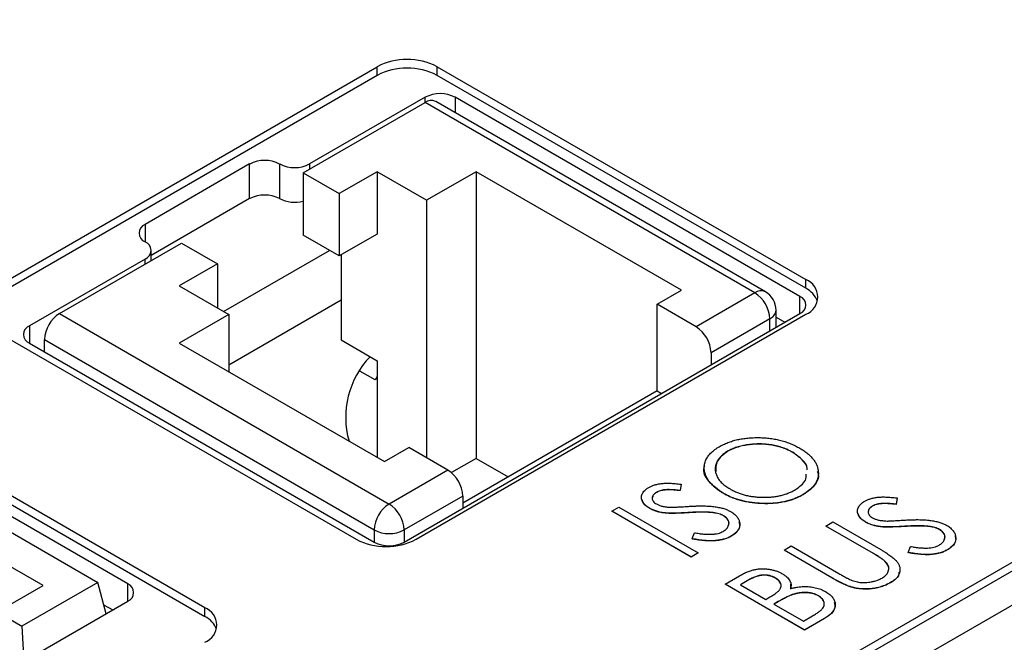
# Model space of a CAD drawing. Header units: millimetres. Extents: x 0 to 420, y 0 to 297.
# Tile 40 of 43: x 354 to 366, y 252 to 260. Entities that reach past the tile are written whole.
import ezdxf

# ---------------------------------------------------------------- set-up
doc = ezdxf.new("R2010")
doc.units = ezdxf.units.MM

msp = doc.modelspace()

# ---------------------------------------------------------------- linework, layer by layer
at = {"color": 7, "linetype": 'Continuous', "lineweight": 25}
for p, q in [((348.125, 242.939), (389.986, 267.105)), ((348.125, 242.837), (389.986, 267.003)), ((390.764, 267.044), (359.156, 248.797)), ((353.994, 256.492), (358.591, 259.145)), ((358.591, 259.043), (358.591, 259.145)), ((359.298, 259.145), (363.646, 256.635)), ((359.298, 259.043), (359.298, 259.145)), ((358.591, 259.043), (353.994, 256.39)), ((363.646, 256.533), (359.298, 259.043)), ((359.157, 258.785), (357.794, 257.999)), ((363.17, 256.492), (359.281, 258.737)), ((363.577, 256.438), (359.511, 258.785)), ((357.717, 257.894), (359.156, 258.725)), ((363.045, 256.479), (359.156, 258.725)), ((357.087, 257.999), (355.853, 257.286)), ((357.087, 257.59), (357.087, 257.999)), ((357.441, 257.59), (357.441, 257.999)), ((357.717, 257.894), (358.141, 257.649)), ((357.717, 257.894), (357.717, 257.159)), ((358.59, 257.908), (358.141, 257.649)), ((359.174, 257.571), (358.59, 257.908)), ((358.59, 257.908), (358.59, 257.173)), ((359.757, 257.908), (359.174, 257.571)), ((362.179, 256.51), (359.757, 257.908)), ((359.757, 257.908), (359.757, 254.528)), ((357.087, 257.59), (355.927, 256.92)), ((358.141, 257.649), (358.141, 256.914)), ((359.174, 257.571), (359.174, 254.534)), ((358.141, 256.914), (357.717, 257.159)), ((358.59, 257.173), (358.141, 256.914)), ((354.843, 256.234), (356.282, 257.065)), ((356.282, 257.065), (356.706, 256.82)), ((355.853, 256.878), (354.49, 256.091)), ((355.927, 256.86), (355.927, 256.98)), ((356.78, 256.259), (358.028, 256.979)), ((358.166, 256.928), (358.166, 255.924)), ((356.706, 256.82), (356.257, 256.561)), ((356.706, 256.82), (356.706, 256.302)), ((356.257, 256.561), (356.84, 256.224)), ((363.646, 256.533), (363.646, 256.635)), ((361.893, 256.345), (362.179, 256.51)), ((363.045, 256.479), (362.352, 256.079)), ((356.84, 255.63), (358.166, 256.395)), ((362.352, 256.079), (361.893, 256.345)), ((361.893, 255.324), (361.893, 256.345)), ((354.843, 256.234), (358.732, 253.989)), ((356.84, 256.224), (356.257, 255.887)), ((356.84, 256.224), (356.84, 255.551)), ((358.91, 253.54), (363.577, 256.234)), ((359.05, 253.573), (363.646, 256.227)), ((363.295, 256.071), (363.295, 256.275)), ((363.295, 256.193), (363.4, 256.132)), ((353.994, 256.084), (358.343, 253.573)), ((363.222, 256.173), (362.529, 255.773)), ((354.49, 255.887), (358.556, 253.54)), ((354.666, 255.928), (358.555, 253.683)), ((354.666, 255.786), (354.666, 255.928)), ((356.257, 255.887), (358.679, 254.489)), ((358.166, 255.924), (358.59, 255.679)), ((362.529, 255.773), (362.529, 255.629)), ((358.59, 255.679), (358.59, 254.54)), ((358.566, 255.452), (358.388, 255.554)), ((361.893, 255.324), (359.601, 254.001)), ((361.893, 255.324), (361.946, 255.293)), ((356.558, 252.767), (352.598, 255.053)), ((352.598, 254.951), (356.558, 252.665)), ((355.649, 253.047), (352.608, 254.802)), ((352.431, 254.718), (355.295, 253.065)), ((358.679, 254.489), (358.965, 254.655)), ((359.425, 254.389), (358.965, 254.655)), ((362.724, 254.611), (362.724, 254.609)), ((363.493, 254.599), (363.493, 254.597)), ((359.757, 254.528), (359.466, 254.36)), ((359.757, 254.528), (360.135, 254.309)), ((359.425, 254.389), (358.732, 253.989)), ((354.65, 253.029), (352.562, 254.234)), ((362.176, 254.223), (362.163, 254.149)), ((362.176, 254.221), (362.163, 254.147)), ((362.176, 254.223), (362.176, 254.221)), ((361.885, 254.127), (361.885, 254.125)), ((362.163, 254.149), (362.163, 254.147)), ((362.67, 254.118), (362.67, 254.116)), ((363.615, 254.101), (363.615, 254.099)), ((359.601, 254.083), (358.909, 253.683)), ((359.601, 254.083), (359.601, 253.939)), ((364.724, 254.061), (364.711, 253.987)), ((364.724, 254.059), (364.711, 253.985)), ((364.711, 253.987), (364.711, 253.985)), ((364.724, 254.061), (364.724, 254.059)), ((361.359, 253.906), (361.442, 253.954)), ((362.294, 253.366), (361.359, 253.906)), ((361.359, 253.906), (361.359, 253.904)), ((362.294, 253.364), (361.359, 253.904)), ((361.442, 253.954), (362.378, 253.414)), ((361.805, 253.939), (361.805, 253.937)), ((361.993, 253.884), (361.993, 253.882)), ((362.256, 253.888), (362.256, 253.886)), ((362.554, 253.888), (362.554, 253.886)), ((364.432, 253.965), (364.432, 253.963)), ((362.675, 253.852), (362.675, 253.85)), ((363.882, 253.73), (363.966, 253.778)), ((363.966, 253.778), (364.531, 253.452)), ((364.352, 253.777), (364.352, 253.775)), ((362.305, 253.581), (362.332, 253.651)), ((364.443, 253.406), (363.882, 253.73)), ((363.882, 253.73), (363.882, 253.728)), ((364.443, 253.404), (363.882, 253.728)), ((364.541, 253.721), (364.541, 253.719)), ((364.803, 253.726), (364.803, 253.724)), ((365.101, 253.726), (365.101, 253.724)), ((365.223, 253.69), (365.223, 253.688)), ((362.305, 253.581), (362.305, 253.579)), ((362.77, 253.613), (362.77, 253.611)), ((362.378, 253.414), (362.294, 253.366)), ((362.378, 253.412), (362.294, 253.364)), ((362.378, 253.414), (362.378, 253.412)), ((363.39, 253.446), (363.474, 253.495)), ((363.955, 253.12), (363.39, 253.446)), ((363.39, 253.446), (363.39, 253.444)), ((363.955, 253.118), (363.39, 253.444)), ((363.474, 253.495), (364.035, 253.171)), ((364.443, 253.406), (364.443, 253.404)), ((364.853, 253.419), (364.88, 253.489)), ((364.853, 253.419), (364.853, 253.417)), ((365.317, 253.451), (365.317, 253.449)), ((362.294, 253.366), (362.294, 253.364)), ((364.579, 253.317), (364.579, 253.315)), ((355.295, 253.065), (354.402, 252.549)), ((355.394, 252.695), (355.295, 253.065)), ((362.695, 253.045), (362.864, 253.142)), ((363.63, 252.505), (362.695, 253.045)), ((362.695, 253.045), (362.695, 253.043)), ((363.63, 252.503), (362.695, 253.043)), ((362.975, 253.096), (362.875, 253.038)), ((362.975, 253.094), (362.876, 253.037)), ((362.975, 253.096), (362.975, 253.094)), ((363.288, 253.117), (363.288, 253.115)), ((363.464, 253.045), (363.464, 252.989)), ((363.955, 253.12), (363.955, 253.118)), ((364.646, 253.064), (364.646, 253.061)), ((354.111, 252.718), (354.65, 253.029)), ((362.875, 253.038), (363.175, 252.865)), ((364.168, 253.015), (364.168, 253.013)), ((354.447, 252.149), (355.649, 252.843)), ((363.175, 252.865), (363.224, 252.893)), ((363.32, 252.838), (363.27, 252.809)), ((363.32, 252.836), (363.272, 252.808)), ((363.32, 252.838), (363.32, 252.836)), ((363.486, 252.921), (363.486, 252.919)), ((363.796, 252.907), (363.796, 252.905)), ((354.111, 252.718), (354.402, 252.549)), ((355.365, 252.802), (355.472, 252.741)), ((356.558, 252.665), (356.558, 252.767)), ((363.27, 252.809), (363.618, 252.608)), ((363.618, 252.608), (363.727, 252.671)), ((363.867, 252.641), (363.63, 252.505)), ((363.867, 252.639), (363.63, 252.503)), ((363.867, 252.641), (363.867, 252.639)), ((354.402, 252.549), (354.424, 252.134)), ((363.63, 252.505), (363.63, 252.503))]:
    msp.add_line(p, q, dxfattribs=at)
at = {"color": 8, "linetype": 'Continuous', "lineweight": 25}
for p, q in [((359.157, 258.725), (359.157, 258.785)), ((359.511, 258.785), (359.511, 258.604)), ((357.794, 257.999), (357.794, 257.938)), ((355.853, 257.286), (355.853, 257.082)), ((355.853, 256.818), (355.853, 256.878)), ((363.577, 256.234), (363.577, 256.438)), ((354.49, 256.091), (354.49, 255.887)), ((363.222, 256.029), (363.222, 256.173)), ((358.59, 255.492), (358.566, 255.452)), ((358.555, 253.683), (358.555, 253.541)), ((358.909, 253.683), (358.909, 253.539)), ((355.649, 252.843), (355.649, 253.047))]:
    msp.add_line(p, q, dxfattribs=at)
at = {"color": 7, "linetype": 'Continuous', "lineweight": 25}
for centre, radius, start, end in [((358.944, 258.463), 0.769, 62.6099, 117.3902), ((358.944, 258.361), 0.769, 62.6099, 117.3902), ((359.229, 258.622), 0.126, 65.6892, 125.6206), ((359.334, 258.444), 0.384, 62.6095, 117.3906), ((357.264, 257.657), 0.384, 62.6094, 117.3906), ((357.618, 258.34), 0.384, 242.6094, 297.3907), ((357.264, 257.249), 0.384, 62.6094, 117.3906), ((357.618, 257.934), 0.387, 242.7015, 284.7498), ((355.892, 257.184), 0.109, 110.7844, 249.2154), ((355.815, 256.98), 0.109, 290.7834, 69.2178), ((363.569, 256.431), 0.218, 290.7835, 69.2163), ((363.527, 256.286), 0.274, 20.0357, 64.2716), ((362.838, 256.156), 0.384, 2.6052, 57.3947), ((363.045, 256.275), 0.25, 0, 60.0027), ((363.538, 256.336), 0.109, 290.783, 69.2169), ((355.05, 255.911), 0.384, 122.6052, 177.3948), ((354.529, 255.989), 0.109, 110.7844, 249.2154), ((362.145, 255.756), 0.384, 2.6052, 57.3947), ((359.251, 255.013), 1.031, 136.1892, 195.8935), ((359.218, 254.066), 0.384, 2.6052, 57.3947), ((358.939, 253.666), 0.384, 122.605, 177.395), ((358.525, 253.666), 0.384, 2.6052, 57.3947), ((358.732, 254.024), 0.384, 242.6095, 297.3906), ((358.697, 254.256), 0.769, 242.6097, 297.3904), ((358.733, 253.881), 0.384, 242.6103, 297.3897), ((355.61, 252.945), 0.109, 290.7844, 69.2154), ((356.48, 252.563), 0.218, 290.7833, 69.2165), ((356.439, 252.418), 0.274, 20.0353, 64.272)]:
    msp.add_arc(centre, radius, start, end, dxfattribs=at)
at = {"color": 8, "linetype": 'Continuous', "lineweight": 25}
for centre, start, end in [((363.118, 256.377), 65.6892, 125.6206), ((363.17, 256.288), 294.3737, 354.3063)]:
    msp.add_arc(centre, 0.126, start, end, dxfattribs=at)
at = {"color": 7, "linetype": 'Continuous', "lineweight": 25}
for points, knots in [([(362.624, 254.664), (362.641, 254.673), (362.673, 254.691), (362.726, 254.714), (362.782, 254.733), (362.84, 254.749), (362.9, 254.76), (362.963, 254.768), (363.028, 254.772), (363.095, 254.773), (363.162, 254.77), (363.228, 254.763), (363.292, 254.753), (363.353, 254.739), (363.413, 254.721), (363.47, 254.7), (363.525, 254.675), (363.559, 254.657), (363.577, 254.647)], [0, 0, 0, 0, 0.064112, 0.12603, 0.186709, 0.24615, 0.305771, 0.366051, 0.427384, 0.490821, 0.554635, 0.61692, 0.678954, 0.740666, 0.803314, 0.866858, 0.932414, 1, 1, 1, 1]), ([(363.493, 254.599), (363.483, 254.604), (363.465, 254.614), (363.436, 254.628), (363.406, 254.641), (363.376, 254.652), (363.344, 254.662), (363.312, 254.672), (363.279, 254.679), (363.245, 254.686), (363.211, 254.691), (363.176, 254.695), (363.141, 254.697), (363.106, 254.698), (363.071, 254.698), (363.036, 254.696), (363, 254.693), (362.965, 254.689), (362.93, 254.683), (362.897, 254.676), (362.865, 254.668), (362.834, 254.659), (362.804, 254.649), (362.776, 254.638), (362.749, 254.625), (362.732, 254.616), (362.724, 254.611)], [0, 0, 0, 0, 0.044923, 0.089057, 0.132287, 0.174986, 0.217144, 0.258769, 0.300532, 0.342498, 0.384141, 0.425372, 0.466388, 0.507179, 0.548135, 0.589217, 0.630842, 0.673193, 0.715487, 0.757043, 0.79776, 0.838207, 0.878693, 0.918916, 0.959101, 1, 1, 1, 1]), ([(363.493, 254.597), (363.483, 254.602), (363.465, 254.612), (363.436, 254.626), (363.406, 254.639), (363.376, 254.65), (363.344, 254.66), (363.312, 254.67), (363.279, 254.677), (363.245, 254.684), (363.211, 254.689), (363.176, 254.693), (363.141, 254.695), (363.106, 254.696), (363.071, 254.696), (363.036, 254.694), (363, 254.691), (362.965, 254.687), (362.93, 254.681), (362.897, 254.674), (362.865, 254.666), (362.834, 254.657), (362.804, 254.647), (362.776, 254.635), (362.749, 254.623), (362.732, 254.614), (362.724, 254.609)], [0, 0, 0, 0, 0.044923, 0.089057, 0.132287, 0.174986, 0.217144, 0.258769, 0.300532, 0.342498, 0.384141, 0.425372, 0.466388, 0.507179, 0.548135, 0.589217, 0.630842, 0.673193, 0.715487, 0.757043, 0.79776, 0.838207, 0.878693, 0.918916, 0.959101, 1, 1, 1, 1]), ([(362.67, 254.118), (362.659, 254.125), (362.637, 254.138), (362.607, 254.158), (362.58, 254.18), (362.555, 254.202), (362.532, 254.225), (362.512, 254.248), (362.495, 254.273), (362.48, 254.297), (362.467, 254.323), (362.458, 254.348), (362.451, 254.373), (362.448, 254.398), (362.448, 254.423), (362.45, 254.447), (362.455, 254.472), (362.464, 254.497), (362.474, 254.521), (362.488, 254.544), (362.504, 254.566), (362.523, 254.588), (362.544, 254.608), (362.568, 254.628), (362.595, 254.647), (362.614, 254.658), (362.624, 254.664)], [0, 0, 0, 0, 0.044811, 0.089011, 0.13275, 0.176233, 0.219272, 0.262324, 0.305647, 0.348979, 0.392242, 0.43461, 0.476184, 0.517236, 0.558165, 0.598792, 0.639668, 0.680638, 0.721467, 0.761759, 0.801482, 0.840953, 0.880381, 0.919726, 0.959716, 1, 1, 1, 1]), ([(362.724, 254.611), (362.716, 254.606), (362.7, 254.597), (362.679, 254.582), (362.659, 254.566), (362.642, 254.549), (362.627, 254.531), (362.613, 254.513), (362.602, 254.493), (362.593, 254.474), (362.585, 254.453), (362.58, 254.433), (362.578, 254.413), (362.578, 254.392), (362.58, 254.372), (362.584, 254.352), (362.591, 254.332), (362.6, 254.312), (362.612, 254.292), (362.625, 254.272), (362.641, 254.253), (362.659, 254.235), (362.68, 254.217), (362.702, 254.2), (362.727, 254.183), (362.744, 254.172), (362.753, 254.167)], [0, 0, 0, 0, 0.039956, 0.079513, 0.119111, 0.158682, 0.198528, 0.238944, 0.279928, 0.321669, 0.363487, 0.405034, 0.446304, 0.487242, 0.528249, 0.569305, 0.611035, 0.653354, 0.695583, 0.737902, 0.780492, 0.823231, 0.866218, 0.910046, 0.954473, 1, 1, 1, 1]), ([(362.724, 254.609), (362.674, 254.572), (362.581, 254.501), (362.584, 254.412), (362.585, 254.371)], [0, 0, 0, 0, 0.53051, 1, 1, 1, 1]), ([(363.661, 254.396), (363.662, 254.4), (363.67, 254.44), (363.611, 254.515), (363.532, 254.571), (363.493, 254.599)], [0, 0, 0, 0, 0.0541069, 0.526827, 1, 1, 1, 1]), ([(363.661, 254.394), (363.662, 254.398), (363.67, 254.438), (363.611, 254.513), (363.532, 254.569), (363.493, 254.597)], [0, 0, 0, 0, 0.0541069, 0.526827, 1, 1, 1, 1]), ([(363.577, 254.647), (363.593, 254.637), (363.626, 254.618), (363.668, 254.586), (363.704, 254.553), (363.735, 254.519), (363.759, 254.483), (363.777, 254.446), (363.789, 254.408), (363.795, 254.369), (363.794, 254.331), (363.788, 254.293), (363.775, 254.257), (363.755, 254.223), (363.73, 254.189), (363.698, 254.158), (363.66, 254.128), (363.63, 254.11), (363.615, 254.101)], [0, 0, 0, 0, 0.067668, 0.133292, 0.19714, 0.260013, 0.322488, 0.385059, 0.448295, 0.51269, 0.576673, 0.638498, 0.698729, 0.757967, 0.817157, 0.876594, 0.937343, 1, 1, 1, 1]), ([(362.67, 254.116), (362.61, 254.16), (362.49, 254.249), (362.428, 254.373), (362.452, 254.434), (362.455, 254.439)], [0, 0, 0, 0, 0.475126, 0.949643, 1, 1, 1, 1]), ([(363.515, 254.154), (363.569, 254.191), (363.649, 254.246), (363.651, 254.316), (363.652, 254.34)], [0, 0, 0, 0, 0.665711, 1, 1, 1, 1]), ([(363.782, 254.377), (363.787, 254.364), (363.808, 254.308), (363.759, 254.203), (363.663, 254.133), (363.615, 254.099)], [0, 0, 0, 0, 0.128159, 0.564074, 1, 1, 1, 1]), ([(361.794, 254.185), (361.804, 254.191), (361.825, 254.202), (361.86, 254.214), (361.899, 254.224), (361.934, 254.23), (361.964, 254.233), (361.989, 254.235), (362.015, 254.235), (362.044, 254.234), (362.074, 254.233), (362.107, 254.231), (362.141, 254.227), (362.164, 254.224), (362.176, 254.223)], [0, 0, 0, 0, 0.103822, 0.205919, 0.309231, 0.415653, 0.47222, 0.532858, 0.597819, 0.667857, 0.743177, 0.823448, 0.908942, 1, 1, 1, 1]), ([(361.805, 253.939), (361.795, 253.945), (361.776, 253.957), (361.753, 253.976), (361.734, 253.997), (361.72, 254.018), (361.711, 254.04), (361.707, 254.063), (361.709, 254.085), (361.716, 254.108), (361.729, 254.129), (361.745, 254.149), (361.767, 254.168), (361.785, 254.179), (361.794, 254.185)], [0, 0, 0, 0, 0.088291, 0.174419, 0.258423, 0.342317, 0.425287, 0.506935, 0.587922, 0.670559, 0.753145, 0.834844, 0.916686, 1, 1, 1, 1]), ([(361.885, 254.127), (361.877, 254.122), (361.861, 254.112), (361.845, 254.095), (361.835, 254.077), (361.833, 254.058), (361.836, 254.039), (361.846, 254.021), (361.862, 254.004), (361.877, 253.995), (361.885, 253.99)], [0, 0, 0, 0, 0.133507, 0.258557, 0.380724, 0.504971, 0.628085, 0.748901, 0.871477, 1, 1, 1, 1]), ([(361.885, 254.125), (361.868, 254.114), (361.842, 254.097), (361.84, 254.075), (361.839, 254.068)], [0, 0, 0, 0, 0.662155, 1, 1, 1, 1]), ([(362.163, 254.149), (362.153, 254.15), (362.134, 254.152), (362.107, 254.155), (362.081, 254.157), (362.058, 254.158), (362.036, 254.159), (362.017, 254.159), (361.999, 254.158), (361.979, 254.156), (361.956, 254.153), (361.929, 254.146), (361.906, 254.138), (361.892, 254.13), (361.885, 254.127)], [0, 0, 0, 0, 0.102557, 0.196911, 0.284395, 0.364416, 0.437215, 0.503536, 0.563602, 0.61645, 0.714669, 0.808954, 0.904132, 1, 1, 1, 1]), ([(362.163, 254.147), (362.153, 254.148), (362.134, 254.15), (362.107, 254.153), (362.081, 254.155), (362.058, 254.156), (362.036, 254.157), (362.017, 254.157), (361.999, 254.156), (361.979, 254.154), (361.956, 254.151), (361.929, 254.144), (361.906, 254.136), (361.892, 254.128), (361.885, 254.125)], [0, 0, 0, 0, 0.102557, 0.196911, 0.284395, 0.364416, 0.437215, 0.503536, 0.563602, 0.61645, 0.714669, 0.808954, 0.904132, 1, 1, 1, 1]), ([(363.615, 254.101), (363.599, 254.092), (363.567, 254.074), (363.514, 254.052), (363.46, 254.033), (363.402, 254.018), (363.342, 254.007), (363.279, 253.999), (363.214, 253.995), (363.147, 253.995), (363.08, 253.998), (363.014, 254.005), (362.951, 254.015), (362.89, 254.029), (362.831, 254.046), (362.775, 254.066), (362.72, 254.09), (362.687, 254.109), (362.67, 254.118)], [0, 0, 0, 0, 0.063524, 0.12488, 0.185155, 0.244833, 0.304627, 0.365038, 0.42717, 0.49127, 0.555588, 0.618668, 0.681008, 0.742903, 0.805249, 0.868474, 0.933217, 1, 1, 1, 1]), ([(363.615, 254.099), (363.599, 254.09), (363.567, 254.072), (363.514, 254.05), (363.46, 254.031), (363.402, 254.016), (363.342, 254.005), (363.279, 253.997), (363.214, 253.993), (363.147, 253.993), (363.08, 253.996), (363.014, 254.003), (362.951, 254.013), (362.89, 254.027), (362.831, 254.044), (362.775, 254.064), (362.72, 254.088), (362.687, 254.107), (362.67, 254.116)], [0, 0, 0, 0, 0.063524, 0.12488, 0.185155, 0.244833, 0.304627, 0.365038, 0.42717, 0.49127, 0.555588, 0.618668, 0.681008, 0.742903, 0.805249, 0.868474, 0.933217, 1, 1, 1, 1]), ([(362.753, 254.167), (362.767, 254.159), (362.794, 254.144), (362.839, 254.125), (362.884, 254.108), (362.932, 254.094), (362.982, 254.083), (363.033, 254.076), (363.086, 254.07), (363.14, 254.068), (363.194, 254.069), (363.247, 254.072), (363.297, 254.079), (363.345, 254.088), (363.392, 254.1), (363.435, 254.115), (363.477, 254.133), (363.503, 254.147), (363.515, 254.154)], [0, 0, 0, 0, 0.06753, 0.132738, 0.196163, 0.25879, 0.321017, 0.383435, 0.446363, 0.511011, 0.575079, 0.637133, 0.697793, 0.757163, 0.816573, 0.8765, 0.937463, 1, 1, 1, 1]), ([(361.805, 253.937), (361.774, 253.957), (361.729, 253.986), (361.722, 254.024), (361.72, 254.037)], [0, 0, 0, 0, 0.675478, 1, 1, 1, 1]), ([(361.885, 253.99), (361.89, 253.987), (361.9, 253.982), (361.917, 253.974), (361.936, 253.968), (361.955, 253.962), (361.978, 253.958), (362.002, 253.955), (362.03, 253.953), (362.05, 253.952), (362.06, 253.952)], [0, 0, 0, 0, 0.110385, 0.220503, 0.331137, 0.443585, 0.563154, 0.695062, 0.839762, 1, 1, 1, 1]), ([(364.352, 253.777), (364.343, 253.783), (364.324, 253.795), (364.3, 253.814), (364.281, 253.835), (364.267, 253.856), (364.259, 253.878), (364.254, 253.901), (364.257, 253.923), (364.264, 253.945), (364.276, 253.967), (364.293, 253.987), (364.315, 254.006), (364.332, 254.017), (364.341, 254.023)], [0, 0, 0, 0, 0.0882908, 0.1744188, 0.2584228, 0.3423174, 0.4252869, 0.5069347, 0.5879222, 0.670559, 0.7531449, 0.8348442, 0.9166861, 1, 1, 1, 1]), ([(364.341, 254.023), (364.352, 254.028), (364.372, 254.039), (364.408, 254.052), (364.447, 254.062), (364.482, 254.068), (364.511, 254.071), (364.536, 254.072), (364.563, 254.073), (364.591, 254.072), (364.622, 254.071), (364.654, 254.068), (364.688, 254.065), (364.712, 254.062), (364.724, 254.061)], [0, 0, 0, 0, 0.103822, 0.205919, 0.309231, 0.415653, 0.47222, 0.532858, 0.597819, 0.667857, 0.743177, 0.823448, 0.908942, 1, 1, 1, 1]), ([(364.711, 253.987), (364.701, 253.988), (364.682, 253.99), (364.654, 253.993), (364.629, 253.995), (364.605, 253.996), (364.584, 253.996), (364.564, 253.996), (364.547, 253.996), (364.526, 253.994), (364.503, 253.991), (364.477, 253.984), (364.453, 253.976), (364.439, 253.968), (364.432, 253.965)], [0, 0, 0, 0, 0.102557, 0.196911, 0.284395, 0.364416, 0.437215, 0.503536, 0.563602, 0.61645, 0.714669, 0.808954, 0.904132, 1, 1, 1, 1]), ([(364.711, 253.985), (364.701, 253.986), (364.682, 253.988), (364.654, 253.991), (364.629, 253.993), (364.605, 253.994), (364.584, 253.994), (364.564, 253.994), (364.547, 253.994), (364.526, 253.992), (364.503, 253.989), (364.477, 253.982), (364.453, 253.974), (364.439, 253.966), (364.432, 253.963)], [0, 0, 0, 0, 0.102557, 0.196911, 0.284395, 0.364416, 0.437215, 0.503536, 0.563602, 0.61645, 0.714669, 0.808954, 0.904132, 1, 1, 1, 1]), ([(361.993, 253.884), (361.984, 253.885), (361.966, 253.887), (361.939, 253.891), (361.914, 253.896), (361.89, 253.903), (361.867, 253.911), (361.845, 253.919), (361.824, 253.929), (361.811, 253.936), (361.805, 253.939)], [0, 0, 0, 0, 0.1308768, 0.2577192, 0.3823161, 0.5066263, 0.6283018, 0.7515267, 0.8754702, 1, 1, 1, 1]), ([(361.993, 253.882), (361.984, 253.883), (361.966, 253.885), (361.939, 253.889), (361.914, 253.894), (361.89, 253.901), (361.867, 253.908), (361.845, 253.917), (361.824, 253.927), (361.811, 253.934), (361.805, 253.937)], [0, 0, 0, 0, 0.1308768, 0.2577192, 0.3823161, 0.5066263, 0.6283018, 0.7515267, 0.8754702, 1, 1, 1, 1]), ([(362.256, 253.888), (362.24, 253.887), (362.21, 253.886), (362.167, 253.883), (362.128, 253.882), (362.093, 253.881), (362.062, 253.881), (362.036, 253.881), (362.013, 253.882), (361.999, 253.883), (361.993, 253.884)], [0, 0, 0, 0, 0.179535, 0.344506, 0.492131, 0.62464, 0.742099, 0.843179, 0.92954, 1, 1, 1, 1]), ([(362.256, 253.886), (362.24, 253.885), (362.21, 253.883), (362.167, 253.881), (362.128, 253.88), (362.093, 253.879), (362.062, 253.879), (362.036, 253.879), (362.013, 253.88), (361.999, 253.881), (361.993, 253.882)], [0, 0, 0, 0, 0.179535, 0.344506, 0.492131, 0.62464, 0.742099, 0.843179, 0.92954, 1, 1, 1, 1]), ([(362.06, 253.952), (362.064, 253.952), (362.072, 253.951), (362.087, 253.952), (362.106, 253.953), (362.13, 253.954), (362.157, 253.955), (362.189, 253.957), (362.225, 253.959), (362.251, 253.961), (362.264, 253.962)], [0, 0, 0, 0, 0.053039, 0.126288, 0.218872, 0.334457, 0.469409, 0.625738, 0.802267, 1, 1, 1, 1]), ([(362.554, 253.888), (362.545, 253.889), (362.526, 253.891), (362.496, 253.893), (362.463, 253.894), (362.427, 253.894), (362.388, 253.894), (362.347, 253.893), (362.302, 253.891), (362.272, 253.889), (362.256, 253.888)], [0, 0, 0, 0, 0.092213, 0.193119, 0.303009, 0.423363, 0.552489, 0.69176, 0.840671, 1, 1, 1, 1]), ([(362.554, 253.886), (362.545, 253.887), (362.526, 253.889), (362.496, 253.891), (362.463, 253.892), (362.427, 253.892), (362.388, 253.892), (362.347, 253.891), (362.302, 253.889), (362.272, 253.887), (362.256, 253.886)], [0, 0, 0, 0, 0.092213, 0.193119, 0.303009, 0.423363, 0.552489, 0.69176, 0.840671, 1, 1, 1, 1]), ([(362.264, 253.962), (362.28, 253.963), (362.312, 253.965), (362.358, 253.966), (362.402, 253.967), (362.442, 253.967), (362.48, 253.966), (362.515, 253.964), (362.547, 253.961), (362.586, 253.956), (362.63, 253.948), (362.679, 253.936), (362.723, 253.92), (362.748, 253.906), (362.76, 253.9)], [0, 0, 0, 0, 0.093761, 0.181614, 0.264342, 0.341677, 0.41338, 0.479975, 0.541968, 0.599292, 0.705911, 0.807015, 0.904485, 1, 1, 1, 1]), ([(362.675, 253.852), (362.667, 253.856), (362.65, 253.865), (362.621, 253.875), (362.589, 253.883), (362.566, 253.886), (362.554, 253.888)], [0, 0, 0, 0, 0.238336, 0.482311, 0.73314, 1, 1, 1, 1]), ([(362.675, 253.85), (362.667, 253.854), (362.65, 253.863), (362.621, 253.873), (362.589, 253.881), (362.566, 253.884), (362.554, 253.886)], [0, 0, 0, 0, 0.238336, 0.482311, 0.73314, 1, 1, 1, 1]), ([(362.76, 253.9), (362.769, 253.895), (362.785, 253.885), (362.806, 253.869), (362.824, 253.852), (362.839, 253.834), (362.851, 253.816), (362.859, 253.797), (362.865, 253.777), (362.868, 253.756), (362.867, 253.736), (362.863, 253.716), (362.856, 253.696), (362.845, 253.678), (362.831, 253.66), (362.814, 253.643), (362.794, 253.627), (362.778, 253.618), (362.77, 253.613)], [0, 0, 0, 0, 0.064367, 0.127345, 0.188922, 0.250384, 0.312021, 0.374404, 0.437663, 0.502985, 0.567803, 0.63098, 0.692076, 0.752595, 0.813028, 0.874016, 0.936113, 1, 1, 1, 1]), ([(364.352, 253.775), (364.322, 253.795), (364.276, 253.824), (364.27, 253.862), (364.268, 253.874)], [0, 0, 0, 0, 0.6754857, 1, 1, 1, 1]), ([(364.432, 253.965), (364.424, 253.96), (364.409, 253.95), (364.393, 253.933), (364.383, 253.914), (364.38, 253.896), (364.384, 253.877), (364.393, 253.859), (364.41, 253.842), (364.425, 253.833), (364.432, 253.828)], [0, 0, 0, 0, 0.133507, 0.258557, 0.380724, 0.504971, 0.628085, 0.748901, 0.871477, 1, 1, 1, 1]), ([(364.432, 253.963), (364.415, 253.952), (364.389, 253.935), (364.387, 253.913), (364.387, 253.906)], [0, 0, 0, 0, 0.662155, 1, 1, 1, 1]), ([(362.671, 253.666), (362.678, 253.671), (362.692, 253.679), (362.709, 253.694), (362.723, 253.71), (362.733, 253.727), (362.74, 253.744), (362.741, 253.762), (362.74, 253.779), (362.733, 253.795), (362.724, 253.811), (362.711, 253.826), (362.695, 253.84), (362.682, 253.848), (362.675, 253.852)], [0, 0, 0, 0, 0.0867787, 0.1720119, 0.2570004, 0.3440912, 0.4303473, 0.5137866, 0.5956239, 0.6775651, 0.75969, 0.8399959, 0.9191329, 1, 1, 1, 1]), ([(362.73, 253.733), (362.735, 253.745), (362.747, 253.772), (362.724, 253.815), (362.692, 253.838), (362.675, 253.85)], [0, 0, 0, 0, 0.290538, 0.645225, 1, 1, 1, 1]), ([(362.857, 253.775), (362.861, 253.762), (362.874, 253.726), (362.846, 253.665), (362.795, 253.629), (362.77, 253.611)], [0, 0, 0, 0, 0.218957, 0.609434, 1, 1, 1, 1]), ([(364.541, 253.721), (364.532, 253.722), (364.513, 253.725), (364.487, 253.729), (364.462, 253.734), (364.438, 253.741), (364.415, 253.748), (364.392, 253.757), (364.372, 253.766), (364.359, 253.773), (364.352, 253.777)], [0, 0, 0, 0, 0.130877, 0.257719, 0.382316, 0.506626, 0.628302, 0.751527, 0.87547, 1, 1, 1, 1]), ([(364.541, 253.719), (364.532, 253.72), (364.513, 253.722), (364.487, 253.727), (364.462, 253.732), (364.438, 253.739), (364.415, 253.746), (364.392, 253.755), (364.372, 253.764), (364.359, 253.771), (364.352, 253.775)], [0, 0, 0, 0, 0.130877, 0.257719, 0.382316, 0.506626, 0.628302, 0.751527, 0.87547, 1, 1, 1, 1]), ([(364.432, 253.828), (364.437, 253.825), (364.448, 253.819), (364.465, 253.812), (364.483, 253.806), (364.503, 253.8), (364.525, 253.796), (364.55, 253.793), (364.578, 253.79), (364.597, 253.79), (364.607, 253.789)], [0, 0, 0, 0, 0.110385, 0.220503, 0.331137, 0.443585, 0.563154, 0.695062, 0.839762, 1, 1, 1, 1]), ([(364.607, 253.789), (364.611, 253.789), (364.62, 253.789), (364.635, 253.79), (364.654, 253.791), (364.677, 253.792), (364.705, 253.793), (364.737, 253.795), (364.773, 253.797), (364.798, 253.799), (364.812, 253.8)], [0, 0, 0, 0, 0.053039, 0.126288, 0.218872, 0.334457, 0.469409, 0.625738, 0.802267, 1, 1, 1, 1]), ([(364.812, 253.8), (364.828, 253.801), (364.86, 253.802), (364.906, 253.804), (364.949, 253.805), (364.99, 253.805), (365.028, 253.804), (365.063, 253.802), (365.095, 253.799), (365.134, 253.794), (365.178, 253.786), (365.227, 253.773), (365.271, 253.757), (365.296, 253.744), (365.308, 253.738)], [0, 0, 0, 0, 0.093761, 0.181614, 0.264342, 0.341677, 0.41338, 0.479975, 0.541968, 0.599292, 0.705911, 0.807015, 0.904485, 1, 1, 1, 1]), ([(362.332, 253.651), (362.351, 253.648), (362.387, 253.641), (362.44, 253.635), (362.488, 253.632), (362.533, 253.632), (362.574, 253.636), (362.611, 253.642), (362.644, 253.652), (362.662, 253.662), (362.671, 253.666)], [0, 0, 0, 0, 0.165307, 0.315251, 0.451801, 0.576089, 0.690151, 0.796612, 0.898685, 1, 1, 1, 1]), ([(364.803, 253.726), (364.788, 253.725), (364.758, 253.723), (364.714, 253.721), (364.675, 253.72), (364.641, 253.719), (364.61, 253.719), (364.583, 253.719), (364.56, 253.72), (364.547, 253.721), (364.541, 253.721)], [0, 0, 0, 0, 0.1795352, 0.3445064, 0.4921306, 0.6246399, 0.7420993, 0.843179, 0.9295396, 1, 1, 1, 1]), ([(364.803, 253.724), (364.788, 253.723), (364.758, 253.721), (364.714, 253.719), (364.675, 253.718), (364.641, 253.717), (364.61, 253.717), (364.583, 253.717), (364.56, 253.718), (364.547, 253.719), (364.541, 253.719)], [0, 0, 0, 0, 0.1795352, 0.3445064, 0.4921306, 0.6246399, 0.7420993, 0.843179, 0.9295396, 1, 1, 1, 1]), ([(365.101, 253.726), (365.092, 253.727), (365.073, 253.729), (365.043, 253.731), (365.01, 253.732), (364.974, 253.732), (364.936, 253.732), (364.894, 253.731), (364.85, 253.729), (364.819, 253.727), (364.803, 253.726)], [0, 0, 0, 0, 0.092213, 0.193119, 0.303009, 0.423363, 0.552489, 0.69176, 0.840671, 1, 1, 1, 1]), ([(365.101, 253.724), (365.092, 253.725), (365.073, 253.727), (365.043, 253.729), (365.01, 253.73), (364.974, 253.73), (364.936, 253.73), (364.894, 253.729), (364.85, 253.727), (364.819, 253.725), (364.803, 253.724)], [0, 0, 0, 0, 0.092213, 0.193119, 0.303009, 0.423363, 0.552489, 0.69176, 0.840671, 1, 1, 1, 1]), ([(365.223, 253.69), (365.214, 253.694), (365.198, 253.703), (365.169, 253.713), (365.136, 253.721), (365.113, 253.724), (365.101, 253.726)], [0, 0, 0, 0, 0.238336, 0.482311, 0.73314, 1, 1, 1, 1]), ([(365.223, 253.688), (365.214, 253.692), (365.198, 253.701), (365.169, 253.711), (365.136, 253.719), (365.113, 253.722), (365.101, 253.724)], [0, 0, 0, 0, 0.238336, 0.482311, 0.73314, 1, 1, 1, 1]), ([(365.218, 253.504), (365.225, 253.509), (365.239, 253.517), (365.256, 253.532), (365.27, 253.548), (365.28, 253.565), (365.287, 253.582), (365.289, 253.6), (365.287, 253.617), (365.281, 253.633), (365.271, 253.649), (365.258, 253.664), (365.242, 253.678), (365.229, 253.686), (365.223, 253.69)], [0, 0, 0, 0, 0.086779, 0.172012, 0.257, 0.344091, 0.430347, 0.513787, 0.595624, 0.677565, 0.75969, 0.839996, 0.919133, 1, 1, 1, 1]), ([(365.278, 253.571), (365.283, 253.583), (365.294, 253.61), (365.272, 253.653), (365.239, 253.676), (365.223, 253.688)], [0, 0, 0, 0, 0.290528, 0.645223, 1, 1, 1, 1]), ([(365.308, 253.738), (365.316, 253.733), (365.332, 253.723), (365.353, 253.707), (365.371, 253.69), (365.386, 253.672), (365.398, 253.654), (365.407, 253.635), (365.412, 253.614), (365.415, 253.594), (365.415, 253.573), (365.411, 253.553), (365.404, 253.534), (365.393, 253.516), (365.379, 253.498), (365.362, 253.481), (365.341, 253.465), (365.325, 253.456), (365.317, 253.451)], [0, 0, 0, 0, 0.064367, 0.127345, 0.188922, 0.250384, 0.312021, 0.374404, 0.437663, 0.502985, 0.567803, 0.63098, 0.692076, 0.752595, 0.813028, 0.874016, 0.936113, 1, 1, 1, 1]), ([(362.77, 253.613), (362.763, 253.609), (362.75, 253.602), (362.729, 253.592), (362.707, 253.584), (362.683, 253.576), (362.659, 253.57), (362.634, 253.565), (362.607, 253.561), (362.58, 253.558), (362.551, 253.556), (362.521, 253.556), (362.489, 253.556), (362.455, 253.559), (362.42, 253.562), (362.383, 253.567), (362.345, 253.573), (362.319, 253.578), (362.305, 253.581)], [0, 0, 0, 0, 0.055089, 0.109447, 0.163323, 0.216767, 0.269874, 0.324148, 0.378969, 0.434708, 0.492467, 0.553707, 0.618022, 0.686132, 0.757893, 0.834258, 0.914668, 1, 1, 1, 1]), ([(362.77, 253.611), (362.763, 253.607), (362.75, 253.6), (362.729, 253.59), (362.707, 253.582), (362.683, 253.574), (362.659, 253.568), (362.634, 253.563), (362.607, 253.559), (362.58, 253.556), (362.551, 253.554), (362.521, 253.553), (362.489, 253.554), (362.455, 253.557), (362.42, 253.56), (362.383, 253.565), (362.345, 253.571), (362.319, 253.576), (362.305, 253.579)], [0, 0, 0, 0, 0.055089, 0.109447, 0.163323, 0.216767, 0.269874, 0.324148, 0.378969, 0.434708, 0.492467, 0.553707, 0.618022, 0.686132, 0.757893, 0.834258, 0.914668, 1, 1, 1, 1]), ([(365.404, 253.612), (365.409, 253.6), (365.422, 253.564), (365.394, 253.503), (365.343, 253.467), (365.317, 253.449)], [0, 0, 0, 0, 0.218952, 0.609431, 1, 1, 1, 1]), ([(364.579, 253.317), (364.576, 253.32), (364.57, 253.325), (364.56, 253.333), (364.547, 253.342), (364.531, 253.353), (364.512, 253.365), (364.492, 253.378), (364.468, 253.392), (364.451, 253.401), (364.443, 253.406)], [0, 0, 0, 0, 0.069596, 0.155423, 0.257515, 0.37358, 0.506166, 0.6554, 0.819993, 1, 1, 1, 1]), ([(364.579, 253.315), (364.576, 253.318), (364.57, 253.323), (364.56, 253.331), (364.547, 253.34), (364.531, 253.351), (364.512, 253.363), (364.492, 253.376), (364.468, 253.39), (364.451, 253.399), (364.443, 253.404)], [0, 0, 0, 0, 0.069596, 0.155423, 0.257515, 0.37358, 0.506166, 0.6554, 0.819993, 1, 1, 1, 1]), ([(364.531, 253.452), (364.541, 253.446), (364.561, 253.435), (364.589, 253.417), (364.615, 253.4), (364.639, 253.384), (364.66, 253.368), (364.679, 253.352), (364.696, 253.337), (364.711, 253.322), (364.724, 253.308), (364.734, 253.292), (364.743, 253.277), (364.749, 253.261), (364.754, 253.244), (364.756, 253.227), (364.757, 253.21), (364.755, 253.192), (364.751, 253.174), (364.744, 253.157), (364.735, 253.14), (364.723, 253.123), (364.707, 253.108), (364.69, 253.092), (364.669, 253.077), (364.654, 253.068), (364.646, 253.064)], [0, 0, 0, 0, 0.055741, 0.108782, 0.159483, 0.20722, 0.252436, 0.295103, 0.335609, 0.373517, 0.409957, 0.446416, 0.482967, 0.519684, 0.557168, 0.594999, 0.634172, 0.674127, 0.714136, 0.754079, 0.793688, 0.83312, 0.873373, 0.914549, 0.95654, 1, 1, 1, 1]), ([(365.317, 253.451), (365.311, 253.447), (365.297, 253.44), (365.276, 253.43), (365.254, 253.421), (365.231, 253.414), (365.206, 253.408), (365.181, 253.403), (365.155, 253.398), (365.128, 253.395), (365.099, 253.394), (365.068, 253.393), (365.036, 253.394), (365.003, 253.397), (364.968, 253.4), (364.931, 253.405), (364.892, 253.411), (364.866, 253.416), (364.853, 253.419)], [0, 0, 0, 0, 0.055089, 0.109447, 0.163323, 0.216767, 0.269874, 0.324148, 0.378969, 0.434708, 0.492467, 0.553707, 0.618022, 0.686132, 0.757893, 0.834258, 0.914668, 1, 1, 1, 1]), ([(365.317, 253.449), (365.311, 253.445), (365.297, 253.438), (365.276, 253.428), (365.254, 253.419), (365.231, 253.412), (365.206, 253.406), (365.181, 253.4), (365.155, 253.396), (365.128, 253.393), (365.099, 253.392), (365.068, 253.391), (365.036, 253.392), (365.003, 253.395), (364.968, 253.398), (364.931, 253.403), (364.892, 253.409), (364.866, 253.414), (364.853, 253.417)], [0, 0, 0, 0, 0.055089, 0.109447, 0.163323, 0.216767, 0.269874, 0.324148, 0.378969, 0.434708, 0.492467, 0.553707, 0.618022, 0.686132, 0.757893, 0.834258, 0.914668, 1, 1, 1, 1]), ([(364.88, 253.489), (364.898, 253.486), (364.934, 253.479), (364.987, 253.473), (365.036, 253.47), (365.081, 253.47), (365.121, 253.473), (365.158, 253.48), (365.191, 253.49), (365.209, 253.5), (365.218, 253.504)], [0, 0, 0, 0, 0.165307, 0.315251, 0.451801, 0.576089, 0.690151, 0.796612, 0.898685, 1, 1, 1, 1]), ([(364.546, 253.116), (364.553, 253.121), (364.567, 253.129), (364.584, 253.144), (364.599, 253.159), (364.611, 253.176), (364.619, 253.193), (364.624, 253.211), (364.626, 253.228), (364.624, 253.246), (364.618, 253.264), (364.609, 253.282), (364.596, 253.3), (364.585, 253.312), (364.579, 253.317)], [0, 0, 0, 0, 0.081412, 0.161686, 0.242811, 0.324775, 0.407586, 0.488453, 0.56979, 0.650718, 0.733306, 0.819186, 0.907133, 1, 1, 1, 1]), ([(364.616, 253.197), (364.62, 253.206), (364.638, 253.246), (364.605, 253.285), (364.579, 253.315)], [0, 0, 0, 0, 0.2247386, 1, 1, 1, 1]), ([(362.864, 253.142), (362.872, 253.147), (362.888, 253.156), (362.913, 253.169), (362.936, 253.18), (362.96, 253.19), (362.982, 253.199), (363.004, 253.206), (363.026, 253.212), (363.053, 253.219), (363.088, 253.224), (363.13, 253.226), (363.173, 253.225), (363.216, 253.22), (363.258, 253.212), (363.299, 253.2), (363.336, 253.185), (363.359, 253.173), (363.37, 253.167)], [0, 0, 0, 0, 0.060411, 0.117245, 0.171021, 0.220982, 0.268098, 0.311607, 0.352705, 0.391223, 0.464448, 0.5367, 0.610578, 0.686475, 0.763836, 0.840678, 0.919304, 1, 1, 1, 1]), ([(363.37, 253.167), (363.38, 253.161), (363.4, 253.149), (363.424, 253.129), (363.445, 253.108), (363.459, 253.085), (363.469, 253.062), (363.473, 253.039), (363.472, 253.015), (363.467, 252.999), (363.464, 252.991)], [0, 0, 0, 0, 0.1314795, 0.2582323, 0.3826104, 0.506215, 0.6279332, 0.7500875, 0.8728209, 1, 1, 1, 1]), ([(364.035, 253.171), (364.043, 253.166), (364.058, 253.158), (364.079, 253.145), (364.099, 253.135), (364.116, 253.125), (364.131, 253.117), (364.143, 253.111), (364.154, 253.105), (364.16, 253.103), (364.163, 253.101)], [0, 0, 0, 0, 0.191105, 0.362655, 0.516171, 0.650128, 0.766034, 0.862527, 0.941006, 1, 1, 1, 1]), ([(364.745, 253.185), (364.744, 253.171), (364.742, 253.124), (364.686, 253.087), (364.646, 253.061)], [0, 0, 0, 0, 0.300421, 1, 1, 1, 1]), ([(363.288, 253.117), (363.283, 253.12), (363.272, 253.126), (363.255, 253.133), (363.238, 253.14), (363.221, 253.145), (363.202, 253.148), (363.184, 253.151), (363.165, 253.152), (363.145, 253.152), (363.125, 253.15), (363.105, 253.147), (363.084, 253.142), (363.063, 253.136), (363.042, 253.128), (363.02, 253.119), (362.997, 253.108), (362.983, 253.1), (362.975, 253.096)], [0, 0, 0, 0, 0.06133, 0.120228, 0.176295, 0.231183, 0.28436, 0.336804, 0.390319, 0.444102, 0.499931, 0.558187, 0.620048, 0.685431, 0.755834, 0.832075, 0.912837, 1, 1, 1, 1]), ([(363.288, 253.115), (363.283, 253.118), (363.272, 253.124), (363.255, 253.131), (363.238, 253.138), (363.221, 253.143), (363.202, 253.146), (363.184, 253.149), (363.165, 253.15), (363.145, 253.15), (363.125, 253.148), (363.105, 253.145), (363.084, 253.14), (363.063, 253.134), (363.042, 253.126), (363.02, 253.117), (362.997, 253.106), (362.983, 253.098), (362.975, 253.094)], [0, 0, 0, 0, 0.06133, 0.120228, 0.176295, 0.231183, 0.28436, 0.336804, 0.390319, 0.444102, 0.499931, 0.558187, 0.620048, 0.685431, 0.755834, 0.832075, 0.912837, 1, 1, 1, 1]), ([(363.224, 252.893), (363.232, 252.898), (363.245, 252.906), (363.265, 252.918), (363.283, 252.93), (363.298, 252.941), (363.312, 252.952), (363.323, 252.962), (363.333, 252.971), (363.342, 252.983), (363.35, 252.998), (363.355, 253.016), (363.356, 253.035), (363.351, 253.053), (363.342, 253.071), (363.328, 253.088), (363.311, 253.104), (363.296, 253.113), (363.288, 253.117)], [0, 0, 0, 0, 0.069184, 0.133671, 0.193573, 0.248874, 0.299806, 0.346427, 0.38874, 0.427283, 0.498939, 0.569184, 0.639423, 0.710845, 0.782802, 0.854631, 0.925945, 1, 1, 1, 1]), ([(363.345, 253.053), (363.344, 253.058), (363.341, 253.082), (363.311, 253.101), (363.288, 253.115)], [0, 0, 0, 0, 0.21545, 1, 1, 1, 1]), ([(364.168, 253.015), (364.162, 253.017), (364.148, 253.022), (364.128, 253.031), (364.104, 253.041), (364.079, 253.053), (364.051, 253.067), (364.021, 253.083), (363.989, 253.101), (363.967, 253.113), (363.955, 253.12)], [0, 0, 0, 0, 0.077936, 0.169149, 0.274074, 0.391816, 0.523462, 0.668216, 0.827041, 1, 1, 1, 1]), ([(364.168, 253.013), (364.162, 253.015), (364.148, 253.02), (364.128, 253.029), (364.104, 253.039), (364.079, 253.051), (364.051, 253.065), (364.021, 253.081), (363.989, 253.099), (363.967, 253.111), (363.955, 253.118)], [0, 0, 0, 0, 0.077936, 0.169149, 0.274074, 0.391816, 0.523462, 0.668216, 0.827041, 1, 1, 1, 1]), ([(364.163, 253.101), (364.173, 253.097), (364.192, 253.088), (364.223, 253.078), (364.254, 253.071), (364.285, 253.065), (364.317, 253.063), (364.35, 253.063), (364.385, 253.067), (364.421, 253.072), (364.457, 253.08), (364.49, 253.09), (364.52, 253.102), (364.537, 253.112), (364.546, 253.116)], [0, 0, 0, 0, 0.088938, 0.172727, 0.251185, 0.32638, 0.400988, 0.479456, 0.562461, 0.652032, 0.742988, 0.831017, 0.915851, 1, 1, 1, 1]), ([(364.646, 253.064), (364.638, 253.059), (364.62, 253.049), (364.593, 253.036), (364.565, 253.025), (364.536, 253.015), (364.506, 253.006), (364.475, 252.999), (364.444, 252.994), (364.412, 252.99), (364.38, 252.988), (364.349, 252.987), (364.317, 252.988), (364.287, 252.991), (364.256, 252.994), (364.226, 253), (364.197, 253.007), (364.178, 253.012), (364.168, 253.015)], [0, 0, 0, 0, 0.069994, 0.137225, 0.203144, 0.267439, 0.330757, 0.392722, 0.455101, 0.517382, 0.579131, 0.639383, 0.69929, 0.758596, 0.817649, 0.877496, 0.938128, 1, 1, 1, 1]), ([(364.646, 253.061), (364.638, 253.057), (364.62, 253.047), (364.593, 253.034), (364.565, 253.023), (364.536, 253.013), (364.506, 253.004), (364.475, 252.997), (364.444, 252.992), (364.412, 252.988), (364.38, 252.986), (364.349, 252.985), (364.317, 252.986), (364.287, 252.989), (364.256, 252.992), (364.226, 252.998), (364.197, 253.005), (364.178, 253.01), (364.168, 253.013)], [0, 0, 0, 0, 0.069994, 0.137225, 0.203144, 0.267439, 0.330757, 0.392722, 0.455101, 0.517382, 0.579131, 0.639383, 0.69929, 0.758596, 0.817649, 0.877496, 0.938128, 1, 1, 1, 1]), ([(363.464, 252.991), (363.479, 252.995), (363.506, 253.002), (363.548, 253.01), (363.586, 253.015), (363.623, 253.017), (363.658, 253.017), (363.692, 253.014), (363.726, 253.01), (363.759, 253.003), (363.792, 252.994), (363.823, 252.984), (363.853, 252.97), (363.871, 252.961), (363.88, 252.956)], [0, 0, 0, 0, 0.1050941, 0.2009873, 0.2884261, 0.3679398, 0.4437591, 0.5192427, 0.5963102, 0.674393, 0.754077, 0.8339332, 0.9161233, 1, 1, 1, 1]), ([(363.796, 252.907), (363.786, 252.912), (363.766, 252.923), (363.731, 252.935), (363.693, 252.943), (363.652, 252.946), (363.611, 252.946), (363.568, 252.942), (363.526, 252.934), (363.499, 252.925), (363.486, 252.921)], [0, 0, 0, 0, 0.122978, 0.241496, 0.358865, 0.47987, 0.603747, 0.728862, 0.860622, 1, 1, 1, 1]), ([(363.796, 252.905), (363.786, 252.91), (363.766, 252.921), (363.731, 252.933), (363.693, 252.941), (363.652, 252.944), (363.611, 252.944), (363.568, 252.94), (363.526, 252.931), (363.499, 252.923), (363.486, 252.919)], [0, 0, 0, 0, 0.122978, 0.241496, 0.358865, 0.47987, 0.603747, 0.728862, 0.860622, 1, 1, 1, 1]), ([(363.88, 252.956), (363.889, 252.95), (363.907, 252.94), (363.93, 252.922), (363.949, 252.904), (363.965, 252.885), (363.977, 252.866), (363.986, 252.846), (363.992, 252.824), (363.994, 252.803), (363.992, 252.781), (363.986, 252.76), (363.976, 252.739), (363.963, 252.718), (363.945, 252.698), (363.922, 252.678), (363.897, 252.659), (363.877, 252.647), (363.867, 252.641)], [0, 0, 0, 0, 0.063363, 0.124627, 0.184367, 0.243059, 0.301844, 0.361338, 0.42118, 0.482903, 0.544595, 0.605999, 0.667367, 0.729491, 0.793258, 0.859341, 0.927971, 1, 1, 1, 1]), ([(363.486, 252.921), (363.481, 252.919), (363.47, 252.915), (363.454, 252.908), (363.435, 252.9), (363.416, 252.89), (363.394, 252.879), (363.371, 252.866), (363.346, 252.853), (363.329, 252.843), (363.32, 252.838)], [0, 0, 0, 0, 0.080141, 0.171688, 0.277239, 0.39575, 0.527398, 0.670909, 0.828844, 1, 1, 1, 1]), ([(363.486, 252.919), (363.481, 252.917), (363.47, 252.913), (363.454, 252.906), (363.435, 252.898), (363.416, 252.888), (363.394, 252.877), (363.371, 252.864), (363.346, 252.851), (363.329, 252.841), (363.32, 252.836)], [0, 0, 0, 0, 0.080141, 0.171688, 0.277239, 0.39575, 0.527398, 0.670909, 0.828844, 1, 1, 1, 1]), ([(363.727, 252.671), (363.734, 252.675), (363.749, 252.684), (363.77, 252.697), (363.788, 252.709), (363.804, 252.721), (363.819, 252.733), (363.831, 252.743), (363.84, 252.753), (363.85, 252.766), (363.859, 252.782), (363.864, 252.801), (363.864, 252.82), (363.86, 252.84), (363.85, 252.859), (363.837, 252.877), (363.819, 252.893), (363.804, 252.902), (363.796, 252.907)], [0, 0, 0, 0, 0.069807, 0.134579, 0.194415, 0.250549, 0.301262, 0.347969, 0.390185, 0.42866, 0.500914, 0.571392, 0.642245, 0.714971, 0.787795, 0.858561, 0.928895, 1, 1, 1, 1]), ([(363.854, 252.838), (363.853, 252.843), (363.85, 252.869), (363.82, 252.889), (363.796, 252.905)], [0, 0, 0, 0, 0.2247317, 1, 1, 1, 1]), ([(363.98, 252.827), (363.986, 252.809), (364, 252.766), (363.954, 252.697), (363.896, 252.659), (363.867, 252.639)], [0, 0, 0, 0, 0.2576722, 0.6283629, 1, 1, 1, 1])]:
    msp.add_open_spline(points, degree=3, knots=knots, dxfattribs=at)

doc.saveas('drawing.dxf')
